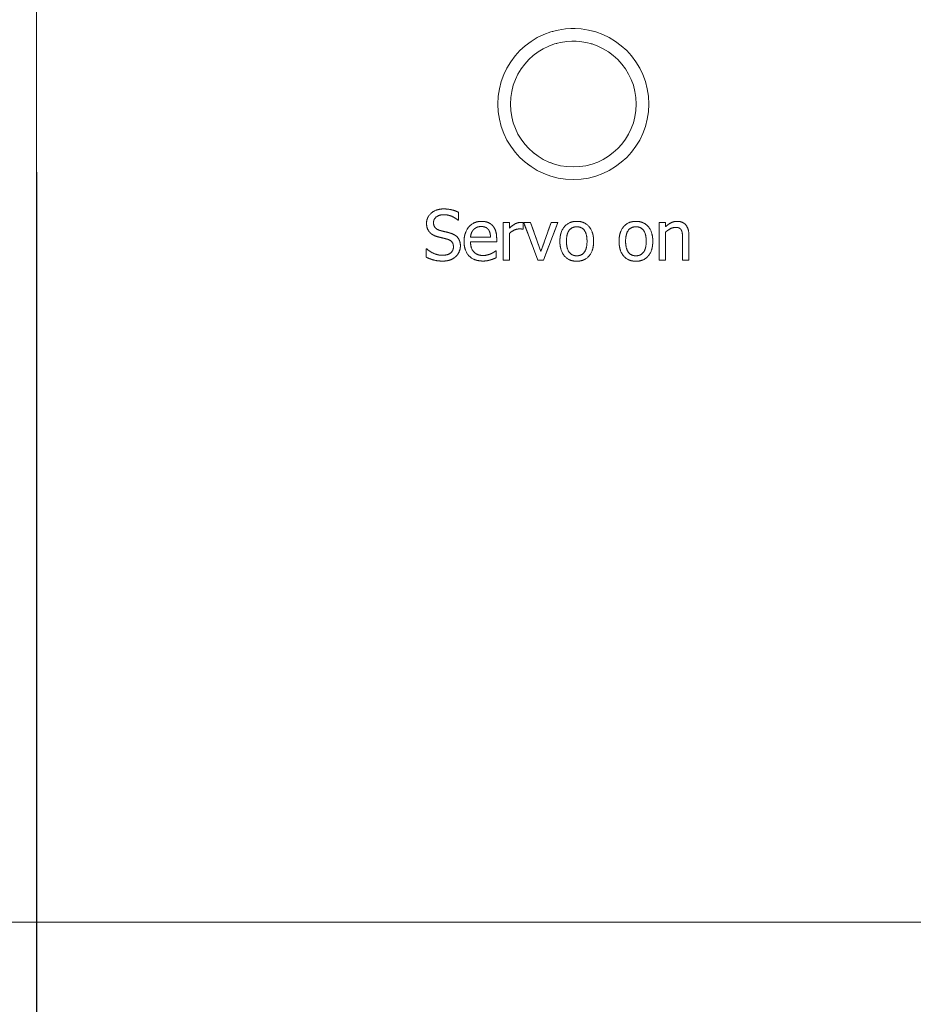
# Model space of a CAD drawing. Header units: millimetres. Extents: x 41 to 1655, y -379 to 1151.
# Tile 7 of 56: x 314 to 336, y 134 to 158. Entities that reach past the tile are written whole.
import ezdxf

# ---------------------------------------------------------------- set-up
doc = ezdxf.new("R2010")
doc.units = ezdxf.units.MM
doc.header["$LTSCALE"] = 4
doc.linetypes.add('CHAIN', pattern=[0.3543, 0.2362, -0.0295, 0.0591, -0.0295])
doc.linetypes.add('LONG_DASH_DOTTED', pattern=[0.3001, 0.2362, -0.0295, 0.0049, -0.0295])
doc.layers.add('가시적 모서리(ISO)', color=7, linetype='Continuous', lineweight=18)
doc.layers.add('단면도 선(ISO)', color=7, linetype='LONG_DASH_DOTTED', lineweight=15, true_color=0x004000)
doc.layers.add('오버레이 [기준 허상 선(ISO)]', color=7, linetype='LONG_DASH_DOTTED', lineweight=18, true_color=0x803f3f)

# ---------------------------------------------------------------- blocks, each defined once
blk = doc.blocks.new('2dTransSection0')
at = {"layer": '단면도 선(ISO)', "linetype": 'CHAIN', "ltscale": 77.084045}
blk.add_line((78.7133, 92.8659), (78.7133, 23.4962), dxfattribs=at)
at = {"layer": '단면도 선(ISO)', "linetype": 'Continuous', "lineweight": 30}
blk.add_line((78.7133, 38.4962), (78.7133, 23.4962), dxfattribs=at)

msp = doc.modelspace()

# ---------------------------------------------------------------- linework, layer by layer
at = {"layer": '가시적 모서리(ISO)'}
for p, q in [((324.914, 153.033), (324.914, 152.842)), ((324.914, 152.842), (324.902, 152.842)), ((325.98, 152.79), (326.132, 152.79)), ((325.98, 151.889), (325.98, 152.79)), ((326.132, 152.79), (326.132, 152.656)), ((326.457, 152.785), (326.457, 152.627)), ((326.47, 152.79), (326.634, 152.79)), ((326.807, 151.889), (326.47, 152.79)), ((326.634, 152.79), (326.88, 152.096)), ((326.88, 152.096), (327.125, 152.79)), ((327.282, 152.79), (326.943, 151.889)), ((327.125, 152.79), (327.282, 152.79)), ((329.703, 152.79), (329.855, 152.79)), ((329.703, 151.889), (329.703, 152.79)), ((329.855, 152.79), (329.855, 152.69)), ((326.457, 152.627), (326.45, 152.627)), ((329.855, 152.562), (329.855, 151.889)), ((325.203, 152.44), (325.679, 152.44)), ((325.826, 152.324), (325.203, 152.324)), ((325.826, 152.407), (325.826, 152.324)), ((326.132, 152.528), (326.132, 151.889)), ((330.259, 151.889), (330.259, 152.403)), ((330.41, 152.474), (330.41, 151.889)), ((324.145, 152.162), (324.157, 152.162)), ((324.145, 151.961), (324.145, 152.162)), ((325.801, 152.11), (325.81, 152.11)), ((325.81, 152.11), (325.81, 151.945)), ((326.132, 151.889), (325.98, 151.889)), ((326.943, 151.889), (326.807, 151.889)), ((329.855, 151.889), (329.703, 151.889)), ((330.41, 151.889), (330.259, 151.889)), ((292.653, 136.111), (434.653, 136.111))]:
    msp.add_line(p, q, dxfattribs=at)
for radius in [1.8, 1.5]:
    msp.add_circle((327.653, 155.611), radius, dxfattribs=at)
for points in [[(324.154, 152.767), (324.154, 152.913), (324.381, 153.111), (324.557, 153.111)], [(324.557, 153.111), (324.658, 153.111), (324.837, 153.071), (324.914, 153.033)], [(324.568, 152.973), (324.457, 152.973), (324.32, 152.869), (324.32, 152.784)], [(324.32, 152.784), (324.32, 152.708), (324.401, 152.618), (324.477, 152.597)], [(324.902, 152.842), (324.845, 152.895), (324.666, 152.973), (324.568, 152.973)], [(325.049, 152.335), (325.049, 152.554), (325.28, 152.815), (325.466, 152.815)], [(325.466, 152.815), (325.549, 152.815), (325.679, 152.766), (325.726, 152.715)], [(326.132, 152.656), (326.214, 152.73), (326.338, 152.79), (326.396, 152.79)], [(326.396, 152.79), (326.42, 152.79), (326.443, 152.788), (326.457, 152.785)], [(327.333, 152.34), (327.333, 152.565), (327.554, 152.815), (327.735, 152.815)], [(327.735, 152.815), (327.918, 152.815), (328.137, 152.566), (328.137, 152.34)], [(328.744, 152.34), (328.744, 152.565), (328.965, 152.815), (329.146, 152.815)], [(329.146, 152.815), (329.329, 152.815), (329.548, 152.566), (329.548, 152.34)], [(329.855, 152.69), (329.923, 152.751), (330.055, 152.815), (330.128, 152.815)], [(330.128, 152.815), (330.261, 152.815), (330.41, 152.64), (330.41, 152.474)], [(324.232, 152.551), (324.195, 152.59), (324.154, 152.697), (324.154, 152.767)], [(324.43, 152.445), (324.368, 152.461), (324.269, 152.511), (324.232, 152.551)], [(324.477, 152.597), (324.527, 152.584), (324.674, 152.549), (324.723, 152.534)], [(325.277, 152.62), (325.243, 152.584), (325.208, 152.497), (325.203, 152.44)], [(325.457, 152.691), (325.397, 152.691), (325.312, 152.655), (325.277, 152.62)], [(325.627, 152.621), (325.601, 152.655), (325.518, 152.691), (325.457, 152.691)], [(325.679, 152.44), (325.677, 152.501), (325.651, 152.59), (325.627, 152.621)], [(325.726, 152.715), (325.775, 152.663), (325.826, 152.515), (325.826, 152.407)], [(326.368, 152.634), (326.307, 152.634), (326.186, 152.581), (326.132, 152.528)], [(326.45, 152.627), (326.432, 152.632), (326.394, 152.634), (326.368, 152.634)], [(327.735, 152.685), (327.618, 152.685), (327.489, 152.515), (327.489, 152.34)], [(327.98, 152.34), (327.98, 152.515), (327.853, 152.685), (327.735, 152.685)], [(329.146, 152.685), (329.029, 152.685), (328.9, 152.515), (328.9, 152.34)], [(329.391, 152.34), (329.391, 152.515), (329.264, 152.685), (329.146, 152.685)], [(330.089, 152.671), (330.032, 152.671), (329.913, 152.611), (329.855, 152.562)], [(330.23, 152.604), (330.211, 152.638), (330.145, 152.671), (330.089, 152.671)], [(330.259, 152.403), (330.259, 152.465), (330.247, 152.572), (330.23, 152.604)], [(324.647, 152.39), (324.591, 152.406), (324.499, 152.427), (324.43, 152.445)], [(324.795, 152.206), (324.795, 152.278), (324.724, 152.368), (324.647, 152.39)], [(324.723, 152.534), (324.846, 152.496), (324.961, 152.343), (324.961, 152.232)], [(325.502, 151.869), (325.287, 151.869), (325.049, 152.111), (325.049, 152.335)], [(325.203, 152.324), (325.203, 152.167), (325.361, 152.001), (325.501, 152.001)], [(327.735, 151.864), (327.548, 151.864), (327.333, 152.12), (327.333, 152.34)], [(327.489, 152.34), (327.489, 152.169), (327.618, 151.994), (327.735, 151.994)], [(327.735, 151.994), (327.852, 151.994), (327.98, 152.166), (327.98, 152.34)], [(328.137, 152.34), (328.137, 152.112), (327.918, 151.864), (327.735, 151.864)], [(329.146, 151.864), (328.959, 151.864), (328.744, 152.12), (328.744, 152.34)], [(328.9, 152.34), (328.9, 152.169), (329.029, 151.994), (329.146, 151.994)], [(329.146, 151.994), (329.263, 151.994), (329.391, 152.166), (329.391, 152.34)], [(329.548, 152.34), (329.548, 152.112), (329.329, 151.864), (329.146, 151.864)], [(324.157, 152.162), (324.235, 152.088), (324.435, 152.006), (324.527, 152.006)], [(324.527, 152.006), (324.659, 152.006), (324.795, 152.116), (324.795, 152.206)], [(324.961, 152.232), (324.961, 152.161), (324.903, 152.024), (324.852, 151.977)], [(325.685, 152.041), (325.726, 152.06), (325.783, 152.095), (325.801, 152.11)], [(324.539, 151.868), (324.408, 151.868), (324.226, 151.922), (324.145, 151.961)], [(324.852, 151.977), (324.795, 151.924), (324.649, 151.868), (324.539, 151.868)], [(325.501, 152.001), (325.55, 152.001), (325.646, 152.024), (325.685, 152.041)], [(325.673, 151.894), (325.629, 151.882), (325.557, 151.869), (325.502, 151.869)], [(325.81, 151.945), (325.784, 151.934), (325.704, 151.903), (325.673, 151.894)]]:
    msp.add_open_spline(points, degree=2, dxfattribs=at)
at = {"layer": '오버레이 [기준 허상 선(ISO)]', "ltscale": 0.062412}
msp.add_line((324.914, 153.033), (324.914, 152.842), dxfattribs=at)
at = {"layer": '오버레이 [기준 허상 선(ISO)]', "ltscale": 0.003727}
for p, q in [((324.914, 152.842), (324.902, 152.842)), ((324.145, 152.162), (324.157, 152.162))]:
    msp.add_line(p, q, dxfattribs=at)
at = {"layer": '오버레이 [기준 허상 선(ISO)]', "ltscale": 0.049654}
for p, q in [((325.98, 152.79), (326.132, 152.79)), ((329.703, 152.79), (329.855, 152.79)), ((326.132, 151.889), (325.98, 151.889)), ((329.855, 151.889), (329.703, 151.889)), ((330.41, 151.889), (330.259, 151.889))]:
    msp.add_line(p, q, dxfattribs=at)
at = {"layer": '오버레이 [기준 허상 선(ISO)]', "ltscale": 0.295237}
for p, q in [((325.98, 151.889), (325.98, 152.79)), ((329.703, 151.889), (329.703, 152.79))]:
    msp.add_line(p, q, dxfattribs=at)
at = {"layer": '오버레이 [기준 허상 선(ISO)]', "ltscale": 0.043913}
msp.add_line((326.132, 152.79), (326.132, 152.656), dxfattribs=at)
at = {"layer": '오버레이 [기준 허상 선(ISO)]', "ltscale": 0.051568}
for p, q in [((326.457, 152.785), (326.457, 152.627)), ((327.125, 152.79), (327.282, 152.79))]:
    msp.add_line(p, q, dxfattribs=at)
at = {"layer": '오버레이 [기준 허상 선(ISO)]', "ltscale": 0.053801}
msp.add_line((326.47, 152.79), (326.634, 152.79), dxfattribs=at)
at = {"layer": '오버레이 [기준 허상 선(ISO)]', "ltscale": 0.31518}
msp.add_line((326.807, 151.889), (326.47, 152.79), dxfattribs=at)
at = {"layer": '오버레이 [기준 허상 선(ISO)]', "ltscale": 0.241195}
msp.add_line((326.634, 152.79), (326.88, 152.096), dxfattribs=at)
at = {"layer": '오버레이 [기준 허상 선(ISO)]', "ltscale": 0.240982}
msp.add_line((326.88, 152.096), (327.125, 152.79), dxfattribs=at)
at = {"layer": '오버레이 [기준 허상 선(ISO)]', "ltscale": 0.315516}
msp.add_line((327.282, 152.79), (326.943, 151.889), dxfattribs=at)
at = {"layer": '오버레이 [기준 허상 선(ISO)]', "ltscale": 0.032751}
msp.add_line((329.855, 152.79), (329.855, 152.69), dxfattribs=at)
at = {"layer": '오버레이 [기준 허상 선(ISO)]', "ltscale": 0.002452}
msp.add_line((326.457, 152.627), (326.45, 152.627), dxfattribs=at)
at = {"layer": '오버레이 [기준 허상 선(ISO)]', "ltscale": 0.220605}
msp.add_line((329.855, 152.562), (329.855, 151.889), dxfattribs=at)
at = {"layer": '오버레이 [기준 허상 선(ISO)]', "ltscale": 0.155861}
msp.add_line((325.203, 152.44), (325.679, 152.44), dxfattribs=at)
at = {"layer": '오버레이 [기준 허상 선(ISO)]', "ltscale": 0.204339}
msp.add_line((325.826, 152.324), (325.203, 152.324), dxfattribs=at)
at = {"layer": '오버레이 [기준 허상 선(ISO)]', "ltscale": 0.02701}
msp.add_line((325.826, 152.407), (325.826, 152.324), dxfattribs=at)
at = {"layer": '오버레이 [기준 허상 선(ISO)]', "ltscale": 0.209442}
msp.add_line((326.132, 152.528), (326.132, 151.889), dxfattribs=at)
at = {"layer": '오버레이 [기준 허상 선(ISO)]', "ltscale": 0.168299}
msp.add_line((330.259, 151.889), (330.259, 152.403), dxfattribs=at)
at = {"layer": '오버레이 [기준 허상 선(ISO)]', "ltscale": 0.191582}
msp.add_line((330.41, 152.474), (330.41, 151.889), dxfattribs=at)
at = {"layer": '오버레이 [기준 허상 선(ISO)]', "ltscale": 0.065601}
msp.add_line((324.145, 151.961), (324.145, 152.162), dxfattribs=at)
at = {"layer": '오버레이 [기준 허상 선(ISO)]', "ltscale": 0.00277}
msp.add_line((325.801, 152.11), (325.81, 152.11), dxfattribs=at)
at = {"layer": '오버레이 [기준 허상 선(ISO)]', "ltscale": 0.054119}
msp.add_line((325.81, 152.11), (325.81, 151.945), dxfattribs=at)
at = {"layer": '오버레이 [기준 허상 선(ISO)]', "ltscale": 0.044551}
msp.add_line((326.943, 151.889), (326.807, 151.889), dxfattribs=at)
at = {"layer": '오버레이 [기준 허상 선(ISO)]', "ltscale": 18.60491}
msp.add_line((175.853, 136.111), (443.853, 136.111), dxfattribs=at)
at = {"layer": '오버레이 [기준 허상 선(ISO)]', "ltscale": 19.715651}
msp.add_line((292.653, 136.111), (434.653, 136.111), dxfattribs=at)
at = {"layer": '오버레이 [기준 허상 선(ISO)]', "ltscale": 3.709206}
msp.add_circle((327.653, 155.611), 1.8, dxfattribs=at)
at = {"layer": '오버레이 [기준 허상 선(ISO)]', "ltscale": 3.090988}
msp.add_circle((327.653, 155.611), 1.5, dxfattribs=at)
at = {"layer": '오버레이 [기준 허상 선(ISO)]', "ltscale": 0.194017}
msp.add_open_spline([(324.154, 152.767), (324.154, 152.913), (324.381, 153.111), (324.557, 153.111)], degree=2, dxfattribs=at)
at = {"layer": '오버레이 [기준 허상 선(ISO)]', "ltscale": 0.120763}
msp.add_open_spline([(324.557, 153.111), (324.658, 153.111), (324.837, 153.071), (324.914, 153.033)], degree=2, dxfattribs=at)
at = {"layer": '오버레이 [기준 허상 선(ISO)]', "ltscale": 0.114403}
msp.add_open_spline([(324.568, 152.973), (324.457, 152.973), (324.32, 152.869), (324.32, 152.784)], degree=2, dxfattribs=at)
at = {"layer": '오버레이 [기준 허상 선(ISO)]', "ltscale": 0.087126}
msp.add_open_spline([(324.32, 152.784), (324.32, 152.708), (324.401, 152.618), (324.477, 152.597)], degree=2, dxfattribs=at)
at = {"layer": '오버레이 [기준 허상 선(ISO)]', "ltscale": 0.1202}
msp.add_open_spline([(324.902, 152.842), (324.845, 152.895), (324.666, 152.973), (324.568, 152.973)], degree=2, dxfattribs=at)
at = {"layer": '오버레이 [기준 허상 선(ISO)]', "ltscale": 0.234646}
msp.add_open_spline([(325.049, 152.335), (325.049, 152.554), (325.28, 152.815), (325.466, 152.815)], degree=2, dxfattribs=at)
at = {"layer": '오버레이 [기준 허상 선(ISO)]', "ltscale": 0.094316}
msp.add_open_spline([(325.466, 152.815), (325.549, 152.815), (325.679, 152.766), (325.726, 152.715)], degree=2, dxfattribs=at)
at = {"layer": '오버레이 [기준 허상 선(ISO)]', "ltscale": 0.099414}
msp.add_open_spline([(326.132, 152.656), (326.214, 152.73), (326.338, 152.79), (326.396, 152.79)], degree=2, dxfattribs=at)
at = {"layer": '오버레이 [기준 허상 선(ISO)]', "ltscale": 0.020099}
msp.add_open_spline([(326.396, 152.79), (326.42, 152.79), (326.443, 152.788), (326.457, 152.785)], degree=2, dxfattribs=at)
at = {"layer": '오버레이 [기준 허상 선(ISO)]', "ltscale": 0.230718}
for points in [[(327.333, 152.34), (327.333, 152.565), (327.554, 152.815), (327.735, 152.815)], [(328.744, 152.34), (328.744, 152.565), (328.965, 152.815), (329.146, 152.815)]]:
    msp.add_open_spline(points, degree=2, dxfattribs=at)
at = {"layer": '오버레이 [기준 허상 선(ISO)]', "ltscale": 0.230805}
for points in [[(327.735, 152.815), (327.918, 152.815), (328.137, 152.566), (328.137, 152.34)], [(329.146, 152.815), (329.329, 152.815), (329.548, 152.566), (329.548, 152.34)]]:
    msp.add_open_spline(points, degree=2, dxfattribs=at)
at = {"layer": '오버레이 [기준 허상 선(ISO)]', "ltscale": 0.100934}
msp.add_open_spline([(329.855, 152.69), (329.923, 152.751), (330.055, 152.815), (330.128, 152.815)], degree=2, dxfattribs=at)
at = {"layer": '오버레이 [기준 허상 선(ISO)]', "ltscale": 0.164787}
msp.add_open_spline([(330.128, 152.815), (330.261, 152.815), (330.41, 152.64), (330.41, 152.474)], degree=2, dxfattribs=at)
at = {"layer": '오버레이 [기준 허상 선(ISO)]', "ltscale": 0.077345}
msp.add_open_spline([(324.232, 152.551), (324.195, 152.59), (324.154, 152.697), (324.154, 152.767)], degree=2, dxfattribs=at)
at = {"layer": '오버레이 [기준 허상 선(ISO)]', "ltscale": 0.074662}
msp.add_open_spline([(324.43, 152.445), (324.368, 152.461), (324.269, 152.511), (324.232, 152.551)], degree=2, dxfattribs=at)
at = {"layer": '오버레이 [기준 허상 선(ISO)]', "ltscale": 0.08322}
msp.add_open_spline([(324.477, 152.597), (324.527, 152.584), (324.674, 152.549), (324.723, 152.534)], degree=2, dxfattribs=at)
at = {"layer": '오버레이 [기준 허상 선(ISO)]', "ltscale": 0.065031}
msp.add_open_spline([(325.277, 152.62), (325.243, 152.584), (325.208, 152.497), (325.203, 152.44)], degree=2, dxfattribs=at)
at = {"layer": '오버레이 [기준 허상 선(ISO)]', "ltscale": 0.065223}
msp.add_open_spline([(325.457, 152.691), (325.397, 152.691), (325.312, 152.655), (325.277, 152.62)], degree=2, dxfattribs=at)
at = {"layer": '오버레이 [기준 허상 선(ISO)]', "ltscale": 0.062576}
msp.add_open_spline([(325.627, 152.621), (325.601, 152.655), (325.518, 152.691), (325.457, 152.691)], degree=2, dxfattribs=at)
at = {"layer": '오버레이 [기준 허상 선(ISO)]', "ltscale": 0.06265}
msp.add_open_spline([(325.679, 152.44), (325.677, 152.501), (325.651, 152.59), (325.627, 152.621)], degree=2, dxfattribs=at)
at = {"layer": '오버레이 [기준 허상 선(ISO)]', "ltscale": 0.108904}
msp.add_open_spline([(325.726, 152.715), (325.775, 152.663), (325.826, 152.515), (325.826, 152.407)], degree=2, dxfattribs=at)
at = {"layer": '오버레이 [기준 허상 선(ISO)]', "ltscale": 0.086997}
msp.add_open_spline([(326.368, 152.634), (326.307, 152.634), (326.186, 152.581), (326.132, 152.528)], degree=2, dxfattribs=at)
at = {"layer": '오버레이 [기준 허상 선(ISO)]', "ltscale": 0.026872}
msp.add_open_spline([(326.45, 152.627), (326.432, 152.632), (326.394, 152.634), (326.368, 152.634)], degree=2, dxfattribs=at)
at = {"layer": '오버레이 [기준 허상 선(ISO)]', "ltscale": 0.157716}
for points in [[(327.735, 152.685), (327.618, 152.685), (327.489, 152.515), (327.489, 152.34)], [(329.146, 152.685), (329.029, 152.685), (328.9, 152.515), (328.9, 152.34)]]:
    msp.add_open_spline(points, degree=2, dxfattribs=at)
at = {"layer": '오버레이 [기준 허상 선(ISO)]', "ltscale": 0.157531}
for points in [[(327.98, 152.34), (327.98, 152.515), (327.853, 152.685), (327.735, 152.685)], [(329.391, 152.34), (329.391, 152.515), (329.264, 152.685), (329.146, 152.685)]]:
    msp.add_open_spline(points, degree=2, dxfattribs=at)
at = {"layer": '오버레이 [기준 허상 선(ISO)]', "ltscale": 0.086054}
msp.add_open_spline([(330.089, 152.671), (330.032, 152.671), (329.913, 152.611), (329.855, 152.562)], degree=2, dxfattribs=at)
at = {"layer": '오버레이 [기준 허상 선(ISO)]', "ltscale": 0.054063}
msp.add_open_spline([(330.23, 152.604), (330.211, 152.638), (330.145, 152.671), (330.089, 152.671)], degree=2, dxfattribs=at)
at = {"layer": '오버레이 [기준 허상 선(ISO)]', "ltscale": 0.067191}
msp.add_open_spline([(330.259, 152.403), (330.259, 152.465), (330.247, 152.572), (330.23, 152.604)], degree=2, dxfattribs=at)
at = {"layer": '오버레이 [기준 허상 선(ISO)]', "ltscale": 0.073237}
msp.add_open_spline([(324.647, 152.39), (324.591, 152.406), (324.499, 152.427), (324.43, 152.445)], degree=2, dxfattribs=at)
at = {"layer": '오버레이 [기준 허상 선(ISO)]', "ltscale": 0.084279}
msp.add_open_spline([(324.795, 152.206), (324.795, 152.278), (324.724, 152.368), (324.647, 152.39)], degree=2, dxfattribs=at)
at = {"layer": '오버레이 [기준 허상 선(ISO)]', "ltscale": 0.136931}
msp.add_open_spline([(324.723, 152.534), (324.846, 152.496), (324.961, 152.343), (324.961, 152.232)], degree=2, dxfattribs=at)
at = {"layer": '오버레이 [기준 허상 선(ISO)]', "ltscale": 0.242569}
msp.add_open_spline([(325.502, 151.869), (325.287, 151.869), (325.049, 152.111), (325.049, 152.335)], degree=2, dxfattribs=at)
at = {"layer": '오버레이 [기준 허상 선(ISO)]', "ltscale": 0.163751}
msp.add_open_spline([(325.203, 152.324), (325.203, 152.167), (325.361, 152.001), (325.501, 152.001)], degree=2, dxfattribs=at)
at = {"layer": '오버레이 [기준 허상 선(ISO)]', "ltscale": 0.230933}
for points in [[(327.735, 151.864), (327.548, 151.864), (327.333, 152.12), (327.333, 152.34)], [(329.146, 151.864), (328.959, 151.864), (328.744, 152.12), (328.744, 152.34)]]:
    msp.add_open_spline(points, degree=2, dxfattribs=at)
at = {"layer": '오버레이 [기준 허상 선(ISO)]', "ltscale": 0.157335}
for points in [[(327.489, 152.34), (327.489, 152.169), (327.618, 151.994), (327.735, 151.994)], [(328.9, 152.34), (328.9, 152.169), (329.029, 151.994), (329.146, 151.994)]]:
    msp.add_open_spline(points, degree=2, dxfattribs=at)
at = {"layer": '오버레이 [기준 허상 선(ISO)]', "ltscale": 0.157264}
for points in [[(327.735, 151.994), (327.852, 151.994), (327.98, 152.166), (327.98, 152.34)], [(329.146, 151.994), (329.263, 151.994), (329.391, 152.166), (329.391, 152.34)]]:
    msp.add_open_spline(points, degree=2, dxfattribs=at)
at = {"layer": '오버레이 [기준 허상 선(ISO)]', "ltscale": 0.23089}
for points in [[(328.137, 152.34), (328.137, 152.112), (327.918, 151.864), (327.735, 151.864)], [(329.548, 152.34), (329.548, 152.112), (329.329, 151.864), (329.146, 151.864)]]:
    msp.add_open_spline(points, degree=2, dxfattribs=at)
at = {"layer": '오버레이 [기준 허상 선(ISO)]', "ltscale": 0.134683}
msp.add_open_spline([(324.157, 152.162), (324.235, 152.088), (324.435, 152.006), (324.527, 152.006)], degree=2, dxfattribs=at)
at = {"layer": '오버레이 [기준 허상 선(ISO)]', "ltscale": 0.123689}
msp.add_open_spline([(324.527, 152.006), (324.659, 152.006), (324.795, 152.116), (324.795, 152.206)], degree=2, dxfattribs=at)
at = {"layer": '오버레이 [기준 허상 선(ISO)]', "ltscale": 0.093323}
msp.add_open_spline([(324.961, 152.232), (324.961, 152.161), (324.903, 152.024), (324.852, 151.977)], degree=2, dxfattribs=at)
at = {"layer": '오버레이 [기준 허상 선(ISO)]', "ltscale": 0.044206}
msp.add_open_spline([(325.685, 152.041), (325.726, 152.06), (325.783, 152.095), (325.801, 152.11)], degree=2, dxfattribs=at)
at = {"layer": '오버레이 [기준 허상 선(ISO)]', "ltscale": 0.133953}
msp.add_open_spline([(324.539, 151.868), (324.408, 151.868), (324.226, 151.922), (324.145, 151.961)], degree=2, dxfattribs=at)
at = {"layer": '오버레이 [기준 허상 선(ISO)]', "ltscale": 0.111473}
msp.add_open_spline([(324.852, 151.977), (324.795, 151.924), (324.649, 151.868), (324.539, 151.868)], degree=2, dxfattribs=at)
at = {"layer": '오버레이 [기준 허상 선(ISO)]', "ltscale": 0.062336}
msp.add_open_spline([(325.501, 152.001), (325.55, 152.001), (325.646, 152.024), (325.685, 152.041)], degree=2, dxfattribs=at)
at = {"layer": '오버레이 [기준 허상 선(ISO)]', "ltscale": 0.056564}
msp.add_open_spline([(325.673, 151.894), (325.629, 151.882), (325.557, 151.869), (325.502, 151.869)], degree=2, dxfattribs=at)
at = {"layer": '오버레이 [기준 허상 선(ISO)]', "ltscale": 0.047855}
msp.add_open_spline([(325.81, 151.945), (325.784, 151.934), (325.704, 151.903), (325.673, 151.894)], degree=2, dxfattribs=at)

# ---------------------------------------------------------------- block references
at = {"layer": '단면도 선(ISO)', "xscale": 4, "yscale": 4, "zscale": 4}
msp.add_blockref('2dTransSection0', (0, 0), dxfattribs=at)

doc.saveas('drawing.dxf')
